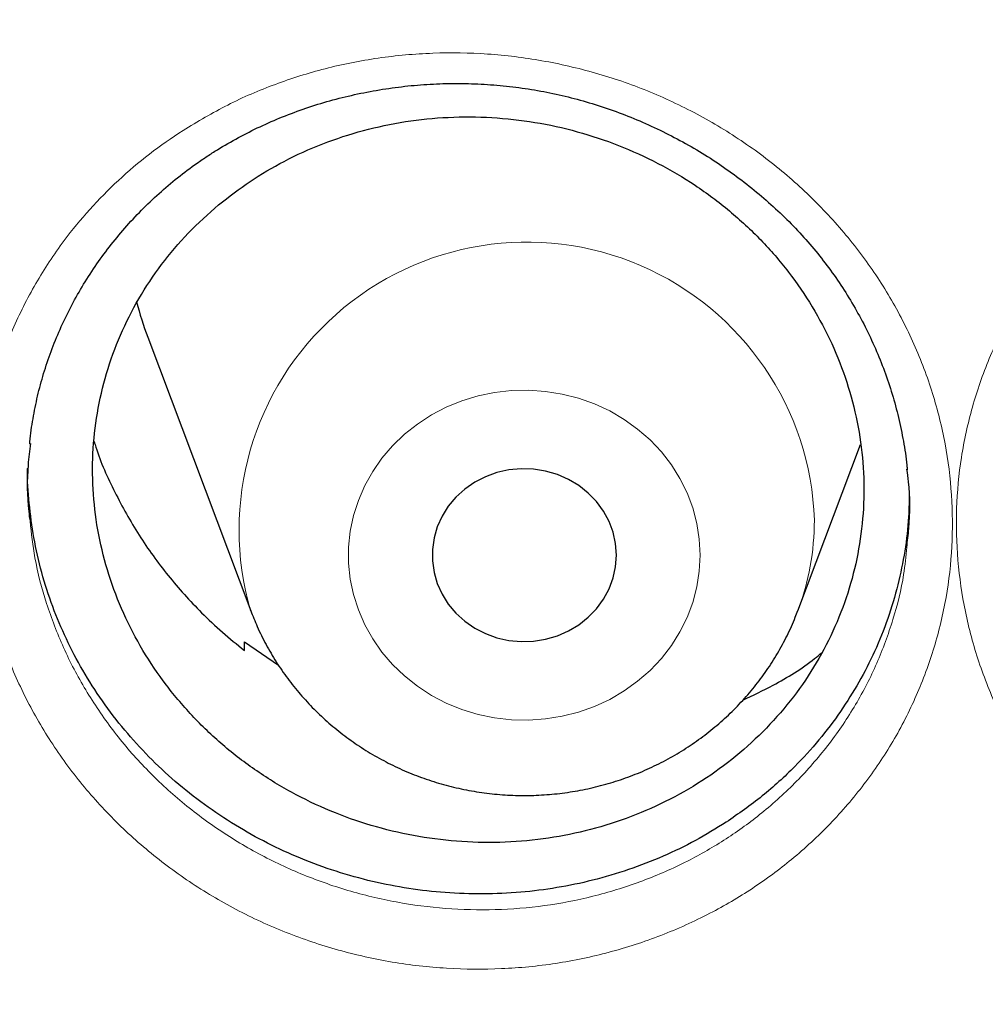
# Model space of a CAD drawing. Header units: millimetres. Extents: x 8 to 976, y 12 to 967.
# Tile 39 of 256: x 337.89 to 342.08, y 810.16 to 814.44. Entities that reach past the tile are written whole.
import ezdxf

# ---------------------------------------------------------------- set-up
doc = ezdxf.new("R2010")
doc.units = ezdxf.units.MM

msp = doc.modelspace()

# ---------------------------------------------------------------- linework, layer by layer
at = {"color": 7, "linetype": 'Continuous', "lineweight": 30}
for p, q in [((338.4447, 813.0594), (338.8918, 811.8712)), ((341.2679, 811.8712), (341.5393, 812.5924)), ((338.8644, 811.6992), (338.8656, 811.7366)), ((338.8656, 811.7366), (339.0131, 811.6343))]:
    msp.add_line(p, q, dxfattribs=at)
at = {"color": 252, "linetype": 'Continuous', "lineweight": 0, "flags": 128}
msp.add_lwpolyline([(340.8435, 812.1126), (340.8399, 812.1818), (340.8293, 812.2503), (340.8116, 812.3175), (340.7871, 812.3828), (340.756, 812.4456), (340.7186, 812.5053), (340.6752, 812.5613), (340.6263, 812.6131), (340.5723, 812.6602), (340.5136, 812.7023), (340.451, 812.7388), (340.3848, 812.7695), (340.3158, 812.794), (340.2446, 812.8122), (340.1719, 812.8239), (340.0983, 812.8289), (340.0245, 812.8272), (339.9513, 812.8189), (339.8792, 812.8039), (339.8091, 812.7825), (339.7414, 812.7549), (339.6769, 812.7212), (339.6162, 812.6819), (339.5598, 812.6373), (339.5082, 812.5877), (339.462, 812.5337), (339.4216, 812.4758), (339.3873, 812.4145), (339.3595, 812.3504), (339.3384, 812.2841), (339.3242, 812.2161), (339.3171, 812.1472), (339.3171, 812.078), (339.3242, 812.0091), (339.3384, 811.9412), (339.3595, 811.8748), (339.3873, 811.8107), (339.4216, 811.7494), (339.462, 811.6915), (339.5082, 811.6375), (339.5598, 811.588), (339.6162, 811.5434), (339.6769, 811.504), (339.7414, 811.4704), (339.8091, 811.4427), (339.8792, 811.4213), (339.9513, 811.4064), (340.0245, 811.3981), (340.0983, 811.3964), (340.1719, 811.4014), (340.2446, 811.4131), (340.3158, 811.4312), (340.3848, 811.4558), (340.451, 811.4865), (340.5136, 811.523), (340.5723, 811.565), (340.6263, 811.6122), (340.6752, 811.664), (340.7186, 811.72), (340.756, 811.7797), (340.7871, 811.8425), (340.8116, 811.9078), (340.8293, 811.975), (340.8399, 812.0435), (340.8435, 812.1126)], dxfattribs=at)
at = {"color": 7, "linetype": 'Continuous', "lineweight": 30, "flags": 128}
msp.add_lwpolyline([(340.4798, 812.1126), (340.4763, 812.1627), (340.4656, 812.2118), (340.4481, 812.2591), (340.424, 812.3039), (340.3938, 812.3452), (340.3579, 812.3824), (340.3171, 812.4148), (340.2721, 812.4417), (340.2236, 812.4628), (340.1726, 812.4777), (340.1199, 812.486), (340.0665, 812.4877), (340.0133, 812.4827), (339.9613, 812.4711), (339.9115, 812.453), (339.8646, 812.4289), (339.8216, 812.3992), (339.7832, 812.3644), (339.7501, 812.325), (339.7228, 812.2819), (339.702, 812.2357), (339.6879, 812.1874), (339.6807, 812.1377), (339.6807, 812.0876), (339.6879, 812.0379), (339.702, 811.9895), (339.7228, 811.9434), (339.7501, 811.9002), (339.7832, 811.8609), (339.8216, 811.826), (339.8646, 811.7963), (339.9115, 811.7722), (339.9613, 811.7542), (340.0133, 811.7426), (340.0665, 811.7376), (340.1199, 811.7392), (340.1726, 811.7476), (340.2236, 811.7624), (340.2721, 811.7835), (340.3171, 811.8105), (340.3579, 811.8429), (340.3938, 811.88), (340.424, 811.9214), (340.4481, 811.9661), (340.4656, 812.0135), (340.4763, 812.0626), (340.4798, 812.1126)], dxfattribs=at)
at = {"color": 252, "linetype": 'Continuous', "lineweight": 0}
for centre, radius, start, end in [((340.0909, 812.2224), 1.2496, 1.9343, 196.3105), ((340.2229, 812.2652), 1.1168, 339.3769, 359.9664)]:
    msp.add_arc(centre, radius, start, end, dxfattribs=at)
at = {"color": 7, "linetype": 'Continuous', "lineweight": 30}
msp.add_arc((339.8986, 813.6064), 1.5534, 194.7129, 200.6194, dxfattribs=at)
at = {"color": 252, "linetype": 'Continuous', "lineweight": 0}
for points, knots in [([(361.8798, 844.4039), (361.3833, 844.398), (360.3901, 844.3861), (358.9033, 844.2905), (357.4222, 844.138), (355.9497, 843.9234), (354.4974, 843.6502), (353.0678, 843.3198), (351.6632, 842.9342), (350.2777, 842.492), (348.9056, 841.9911), (347.5499, 841.4312), (346.2139, 840.8122), (344.9081, 840.1387), (343.6351, 839.412), (342.4049, 838.6381), (341.2188, 837.8196), (340.0785, 836.959), (338.9788, 836.053), (337.9155, 835.0976), (336.8914, 834.0936), (335.9095, 833.042), (334.9778, 831.951), (334.0982, 830.8226), (333.2772, 829.6659), (332.5153, 828.4839), (331.8128, 827.2794), (331.1664, 826.0476), (330.5737, 824.7831), (330.0371, 823.4878), (329.5589, 822.1637), (329.1431, 820.8213), (328.7907, 819.4629), (328.504, 818.0995), (328.2823, 816.7339), (328.1246, 815.3689), (328.0298, 813.9988), (327.998, 812.6177), (328.0306, 811.2284), (328.1288, 809.8334), (328.2923, 808.4439), (328.5208, 807.0624), (328.812, 805.6998), (329.1642, 804.3586), (329.5752, 803.0408), (330.0466, 801.741), (330.5805, 800.4537), (331.1773, 799.1818), (331.837, 797.9283), (332.5549, 796.7032), (333.3295, 795.5089), (334.1543, 794.3546), (335.0267, 793.2419), (335.944, 792.172), (336.9096, 791.1403), (337.928, 790.1427), (338.9982, 789.1819), (340.119, 788.2607), (341.2819, 787.3866), (342.4847, 786.5613), (343.7175, 785.7911), (344.9774, 785.0763), (346.2613, 784.4172), (347.5742, 783.8107), (348.922, 783.2547), (350.3026, 782.7512), (351.7139, 782.3025), (353.1448, 781.9125), (354.5926, 781.5819), (356.0458, 781.3129), (357.5014, 781.1049), (358.9563, 780.9569), (360.4167, 780.868), (361.8887, 780.8381), (363.3696, 780.8687), (364.8564, 780.9609), (366.3375, 781.1143), (367.81, 781.3286), (369.2623, 781.6019), (370.6919, 781.9323), (372.0965, 782.3179), (373.482, 782.7601), (374.8541, 783.261), (376.2097, 783.8209), (377.5458, 784.4399), (378.8516, 785.1134), (380.1245, 785.8401), (381.3548, 786.614), (382.5409, 787.4325), (383.6812, 788.2931), (384.7809, 789.1991), (385.8442, 790.1545), (386.8683, 791.1585), (387.8502, 792.2101), (388.7819, 793.3011), (389.6615, 794.4295), (390.4825, 795.5862), (391.2444, 796.7682), (391.9469, 797.9727), (392.5933, 799.2045), (393.186, 800.469), (393.7226, 801.7643), (394.2008, 803.0883), (394.6166, 804.4308), (394.969, 805.7892), (395.2557, 807.1526), (395.4774, 808.5182), (395.6351, 809.8832), (395.7299, 811.2533), (395.7617, 812.6344), (395.7291, 814.0237), (395.6309, 815.4187), (395.4674, 816.8082), (395.2389, 818.1897), (394.9476, 819.5522), (394.5955, 820.8935), (394.1845, 822.2113), (393.7131, 823.5111), (393.1792, 824.7984), (392.5824, 826.0703), (391.9227, 827.3238), (391.2048, 828.5489), (390.4302, 829.7432), (389.6054, 830.8975), (388.7329, 832.0102), (387.8157, 833.08), (386.85, 834.1118), (385.8317, 835.1094), (384.7615, 836.0702), (383.6407, 836.9914), (382.4778, 837.8655), (381.275, 838.6907), (380.0421, 839.461), (378.7822, 840.1758), (377.4984, 840.8349), (376.1855, 841.4414), (374.8377, 841.9974), (373.4571, 842.5009), (372.0458, 842.9496), (370.6149, 843.3396), (369.1671, 843.6702), (367.7139, 843.9391), (366.2583, 844.1474), (364.8034, 844.2945), (363.343, 844.3868), (362.3676, 844.3982), (361.8798, 844.4039)], [0, 0, 0, 0, 0.007, 0.014, 0.021, 0.028, 0.035, 0.041875, 0.04875, 0.055625, 0.0625, 0.0695, 0.0765, 0.0835, 0.0905, 0.0975, 0.104375, 0.11125, 0.118125, 0.125, 0.132, 0.139, 0.146, 0.153, 0.16, 0.166875, 0.17375, 0.180625, 0.1875, 0.1945, 0.2015, 0.2085, 0.2155, 0.2225, 0.229375, 0.23625, 0.243125, 0.25, 0.257, 0.264, 0.271, 0.278, 0.285, 0.291875, 0.29875, 0.305625, 0.3125, 0.3195, 0.3265, 0.3335, 0.3405, 0.3475, 0.354375, 0.36125, 0.368125, 0.375, 0.382, 0.389, 0.396, 0.403, 0.41, 0.416875, 0.42375, 0.430625, 0.4375, 0.4445, 0.4515, 0.4585, 0.4655, 0.4725, 0.479375, 0.48625, 0.493125, 0.5, 0.507, 0.514, 0.521, 0.528, 0.535, 0.541875, 0.54875, 0.555625, 0.5625, 0.5695, 0.5765, 0.5835, 0.5905, 0.5975, 0.604375, 0.61125, 0.618125, 0.625, 0.632, 0.639, 0.646, 0.653, 0.66, 0.666875, 0.67375, 0.680625, 0.6875, 0.6945, 0.7015, 0.7085, 0.7155, 0.7225, 0.729375, 0.73625, 0.743125, 0.75, 0.757, 0.764, 0.771, 0.778, 0.785, 0.791875, 0.79875, 0.805625, 0.8125, 0.8195, 0.8265, 0.8335, 0.8405, 0.8475, 0.854375, 0.86125, 0.868125, 0.875, 0.882, 0.889, 0.896, 0.903, 0.91, 0.916875, 0.92375, 0.930625, 0.9375, 0.9445, 0.9515, 0.9585, 0.9655, 0.9725, 0.979375, 0.98625, 0.993125, 1, 1, 1, 1]), ([(338.5979, 813.9569), (338.6618, 813.9951), (338.7896, 814.0715), (338.9973, 814.16), (339.2161, 814.2292), (339.4456, 814.2747), (339.6823, 814.2961), (339.9207, 814.2926), (340.1578, 814.2633), (340.3906, 814.2096), (340.6166, 814.1321), (340.8324, 814.0308), (341.0358, 813.9079), (341.2237, 813.7648), (341.3933, 813.6031), (341.5432, 813.4255), (341.6718, 813.2337), (341.7765, 813.0296), (341.8568, 812.8164), (341.9116, 812.5969), (341.9394, 812.3739), (341.9408, 812.1503), (341.9159, 811.9285), (341.8639, 811.7114), (341.7865, 811.5016), (341.6846, 811.3019), (341.5586, 811.1153), (341.4112, 810.9435), (341.2481, 810.7925), (341.0726, 810.6631), (340.8829, 810.5515), (340.6748, 810.4578), (340.4503, 810.3848), (340.2181, 810.3361), (339.9812, 810.3133), (339.7427, 810.3152), (339.505, 810.342), (339.2712, 810.3944), (339.0441, 810.4709), (338.8271, 810.5703), (338.6232, 810.6921), (338.4346, 810.8339), (338.2632, 810.9941), (338.112, 811.1713), (337.9821, 811.3627), (337.8754, 811.5659), (337.7939, 811.7785), (337.7377, 811.9975), (337.7076, 812.2203), (337.7049, 812.4442), (337.7284, 812.6662), (337.7782, 812.8836), (337.8542, 813.0934), (337.9544, 813.2933), (338.0688, 813.4671), (338.1911, 813.6154), (338.3154, 813.741), (338.4503, 813.8566), (338.5488, 813.9235), (338.5979, 813.9569)], [0, 0, 0, 0, 0.017279, 0.034609, 0.051888, 0.069791, 0.087752, 0.105656, 0.123541, 0.141484, 0.159369, 0.177294, 0.195276, 0.213201, 0.23106, 0.248977, 0.266836, 0.284732, 0.302686, 0.320581, 0.33842, 0.356315, 0.374153, 0.392018, 0.409942, 0.427808, 0.445657, 0.463564, 0.481414, 0.497956, 0.514498, 0.532485, 0.550528, 0.568512, 0.586415, 0.604375, 0.622278, 0.64023, 0.658239, 0.676191, 0.694076, 0.712017, 0.729902, 0.747799, 0.765753, 0.78365, 0.801513, 0.819432, 0.837295, 0.855146, 0.873054, 0.890904, 0.908726, 0.926604, 0.944425, 0.958292, 0.972213, 0.986133, 1, 1, 1, 1]), ([(342.7973, 813.8204), (342.8315, 813.8431), (342.9, 813.8885), (343.0395, 813.9667), (343.219, 814.0489), (343.442, 814.123), (343.6731, 814.1731), (343.9095, 814.1979), (344.1479, 814.198), (344.3857, 814.1732), (344.6198, 814.1228), (344.8472, 814.0484), (345.0649, 813.9509), (345.2696, 813.8308), (345.4593, 813.6905), (345.6316, 813.5316), (345.7838, 813.3556), (345.9146, 813.1652), (346.0223, 812.9629), (346.1049, 812.751), (346.1621, 812.5323), (346.1934, 812.3095), (346.1972, 812.0853), (346.1745, 811.8626), (346.1255, 811.6443), (346.0503, 811.4335), (345.9508, 811.2325), (345.8299, 811.047), (345.6904, 810.8791), (345.5327, 810.726), (345.354, 810.5878), (345.1559, 810.4673), (344.9444, 810.3684), (344.7217, 810.2933), (344.491, 810.242), (344.2549, 810.2151), (344.0163, 810.2139), (343.7783, 810.2376), (343.544, 810.286), (343.3167, 810.3592), (343.0989, 810.4554), (342.8932, 810.5735), (342.7027, 810.7128), (342.5293, 810.8708), (342.3754, 811.0456), (342.2436, 811.2352), (342.1347, 811.4368), (342.0498, 811.6481), (341.9911, 811.8669), (341.9587, 812.0902), (341.9527, 812.3147), (341.974, 812.5377), (342.0217, 812.7562), (342.0949, 812.9678), (342.1937, 813.1694), (342.3156, 813.3589), (342.4582, 813.532), (342.618, 813.6882), (342.7375, 813.7763), (342.7973, 813.8204)], [0, 0, 0, 0, 0.009551, 0.019103, 0.036956, 0.054865, 0.072716, 0.09059, 0.10852, 0.126393, 0.14432, 0.162304, 0.18023, 0.198127, 0.216082, 0.233979, 0.251864, 0.269806, 0.28769, 0.305553, 0.323473, 0.341336, 0.359211, 0.377144, 0.39502, 0.412849, 0.430734, 0.44856, 0.465429, 0.482297, 0.500156, 0.518073, 0.535934, 0.553788, 0.5717, 0.589555, 0.607453, 0.625408, 0.643307, 0.66119, 0.679131, 0.697015, 0.714918, 0.732877, 0.75078, 0.768645, 0.786567, 0.804432, 0.822344, 0.840313, 0.858228, 0.876092, 0.894014, 0.911879, 0.929707, 0.947592, 0.96542, 0.98271, 1, 1, 1, 1]), ([(337.9336, 812.2598), (337.9395, 812.2068), (337.953, 812.0865), (338.0022, 811.9023), (338.0754, 811.7097), (338.1722, 811.5256), (338.2896, 811.352), (338.4265, 811.1913), (338.5816, 811.0459), (338.7523, 810.9171), (338.9367, 810.8064), (339.1331, 810.716), (339.3385, 810.6462), (339.55, 810.5983), (339.7651, 810.5734), (339.9809, 810.5711), (340.1953, 810.5912), (340.4053, 810.6347), (340.6084, 810.7003), (340.7967, 810.7845), (340.9683, 810.885), (341.127, 811.0016), (341.2747, 811.1379), (341.4081, 811.293), (341.522, 811.4616), (341.6145, 811.6421), (341.6837, 811.8319), (341.7271, 812.0013), (341.7371, 812.108), (341.7408, 812.1477)], [0, 0, 0, 0, 0.0299222, 0.0680521, 0.1060615, 0.1441441, 0.1823501, 0.2204311, 0.2584916, 0.2966737, 0.334735, 0.3729335, 0.4112554, 0.4494543, 0.4875611, 0.5257897, 0.5638991, 0.6021705, 0.6405673, 0.6788444, 0.7140354, 0.7492277, 0.7872104, 0.825316, 0.8633008, 0.9013148, 0.9394532, 0.9774699, 1, 1, 1, 1])]:
    msp.add_open_spline(points, degree=3, knots=knots, dxfattribs=at)
at = {"color": 7, "linetype": 'Continuous', "lineweight": 30}
for points, knots in [([(327.0285, 815.3102), (327.026, 815.2749), (327.0205, 815.198), (327.0129, 815.081), (327.005, 814.9545), (326.9969, 814.8211), (326.9886, 814.6748), (326.9805, 814.5161), (326.9726, 814.3459), (326.9648, 814.152), (326.9574, 813.9329), (326.9511, 813.6872), (326.9464, 813.4253), (326.944, 813.1471), (326.9442, 812.8527), (326.9475, 812.5421), (326.9543, 812.2154), (326.9644, 811.8987), (326.9771, 811.5969), (326.9912, 811.3218), (327.0069, 811.0595), (327.0236, 810.8157), (327.0406, 810.591), (327.0576, 810.3857), (327.0741, 810.2012), (327.0897, 810.0375), (327.1039, 809.8953), (327.1165, 809.7742), (327.1274, 809.6741), (327.1362, 809.594), (327.1426, 809.5375), (327.147, 809.4998), (327.1503, 809.4704), (327.1545, 809.4352), (327.1599, 809.3891), (327.1666, 809.333), (327.1764, 809.2523), (327.19, 809.143), (327.2084, 809.0007), (327.2298, 808.8404), (327.2544, 808.6641), (327.2814, 808.4787), (327.3104, 808.2879), (327.3405, 808.0974), (327.3718, 807.9075), (327.4041, 807.7184), (327.4568, 807.421), (327.5331, 807.017), (327.6343, 806.5261), (327.7393, 806.0546), (327.848, 805.598), (327.9657, 805.1345), (328.074, 804.7342), (328.1692, 804.3986), (328.2481, 804.1293), (328.3303, 803.8583), (328.4071, 803.6126), (328.475, 803.4015), (328.5301, 803.2336), (328.5776, 803.0911), (328.6154, 802.9796), (328.6441, 802.8957), (328.6648, 802.8357), (328.6835, 802.7818), (328.7039, 802.7231), (328.7296, 802.65), (328.7612, 802.5607), (328.7988, 802.4557), (328.8427, 802.3346), (328.8965, 802.1879), (328.9616, 802.0137), (329.0391, 801.8101), (329.1268, 801.5847), (329.2234, 801.3423), (329.3254, 801.0926), (329.4289, 800.8452), (329.5587, 800.5423), (329.7146, 800.1899), (329.8963, 799.7941), (330.0672, 799.4348), (330.2264, 799.1101), (330.3736, 798.8178), (330.5147, 798.5443), (330.6493, 798.2892), (330.777, 798.0524), (330.9781, 797.6865), (331.2623, 797.1873), (331.5439, 796.7181), (331.7324, 796.4137), (331.821, 796.2721), (331.9106, 796.1307), (332.001, 795.9895), (332.0923, 795.8486), (332.1825, 795.7109), (332.2647, 795.5869), (332.3344, 795.4826), (332.3894, 795.401), (332.4323, 795.3375), (332.4649, 795.2896), (332.4941, 795.2468), (332.5275, 795.198), (332.573, 795.1319), (332.6317, 795.0469), (332.7048, 794.942), (332.7912, 794.8192), (332.891, 794.6787), (332.9973, 794.5308), (333.1088, 794.3775), (333.2243, 794.2206), (333.35, 794.052), (333.4862, 793.8719), (333.6322, 793.6814), (333.8524, 793.3987), (334.1419, 793.0366), (334.4871, 792.6195), (334.8137, 792.2372), (335.1212, 791.8874), (335.42, 791.5568), (335.7095, 791.2448), (335.9874, 790.9526), (336.2532, 790.6795), (336.5066, 790.425), (336.7487, 790.1868), (336.9936, 789.9504), (337.2445, 789.7132), (337.5079, 789.4694), (337.7754, 789.2271), (338.0503, 788.9833), (338.3328, 788.7384), (338.6017, 788.5103), (338.8558, 788.2992), (339.094, 788.1048), (339.337, 787.91), (339.585, 787.7151), (339.8366, 787.521), (340.0577, 787.3536), (340.2415, 787.2165), (340.3825, 787.1126), (340.5086, 787.0205), (340.6196, 786.9402), (340.7101, 786.8752), (340.7817, 786.8241), (340.8344, 786.7867), (340.8749, 786.758), (340.9097, 786.7334), (340.9525, 786.7032), (341.013, 786.6608), (341.094, 786.6042), (341.1926, 786.5358), (341.3091, 786.4556), (341.4437, 786.3639), (341.5964, 786.2609), (341.8983, 786.0597), (342.3505, 785.7665), (342.9563, 785.3909), (343.5812, 785.0206), (344.2255, 784.6566), (344.8854, 784.3018), (345.5605, 783.957), (346.2495, 783.6233), (346.9505, 783.3023), (347.6927, 782.9816), (348.4703, 782.6667), (349.2822, 782.3607), (350.0899, 782.0782), (350.8925, 781.8185), (351.6845, 781.5821), (352.4653, 781.3679), (353.2355, 781.1745), (354.0031, 780.999), (354.8067, 780.8332), (355.6493, 780.6791), (356.531, 780.5396), (357.4162, 780.4212), (358.3043, 780.3241), (359.1947, 780.2484), (360.0869, 780.1941), (360.9802, 780.1614), (361.8742, 780.1504), (362.7682, 780.1611), (363.6615, 780.1936), (364.5537, 780.2476), (365.4442, 780.323), (366.3323, 780.4199), (367.2185, 780.5381), (368.1034, 780.6778), (368.9567, 780.8338), (369.7785, 781.0036), (370.5686, 781.185), (371.3569, 781.3842), (372.1429, 781.6015), (372.9215, 781.8356), (373.6942, 782.0868), (374.4647, 782.3564), (375.2411, 782.6481), (375.9706, 782.942), (376.6525, 783.2337), (377.2862, 783.5193), (377.923, 783.8215), (378.459, 784.0889), (378.8949, 784.3148), (379.231, 784.4936), (379.5675, 784.6772), (379.9041, 784.8656), (380.2364, 785.0563), (380.5578, 785.2454), (380.8618, 785.4285), (381.1467, 785.6039), (381.4127, 785.771), (381.66, 785.9294), (381.889, 786.0787), (382.0794, 786.2048), (382.2349, 786.3091), (382.3589, 786.3931), (382.4749, 786.4724), (382.5831, 786.5469), (382.6826, 786.616), (382.7701, 786.6772), (382.8394, 786.7259), (382.8913, 786.7626), (382.9356, 786.794), (382.9854, 786.8294), (383.0467, 786.8732), (383.1182, 786.9245), (383.2151, 786.9944), (383.3391, 787.0847), (383.4933, 787.198), (383.6678, 787.328), (383.8633, 787.4755), (384.08, 787.6417), (384.3138, 787.824), (384.5643, 788.023), (384.8148, 788.2259), (385.0633, 788.4312), (385.3051, 788.6346), (385.5491, 788.8439), (385.7905, 789.055), (386.0274, 789.2659), (386.3622, 789.5699), (386.7871, 789.9678), (387.2824, 790.4518), (387.7453, 790.9227), (388.1775, 791.3796), (388.5899, 791.8319), (388.9829, 792.279), (389.358, 792.7211), (389.7186, 793.1612), (390.112, 793.6584), (390.5372, 794.2184), (390.9897, 794.8442), (391.4266, 795.4794), (391.8267, 796.0911), (392.1924, 796.6779), (392.528, 797.2411), (392.8556, 797.8173), (393.1765, 798.4099), (393.4903, 799.0197), (393.7375, 799.5271), (393.9241, 799.9259), (394.0539, 800.2107), (394.1817, 800.4988), (394.3076, 800.7904), (394.4305, 801.0831), (394.5448, 801.3633), (394.6476, 801.6221), (394.737, 801.8528), (394.8158, 802.0607), (394.8844, 802.2455), (394.9364, 802.3881), (394.9744, 802.4936), (395.0007, 802.5672), (395.0242, 802.6333), (395.0449, 802.6923), (395.0632, 802.7445), (395.0801, 802.7929), (395.098, 802.8447), (395.1202, 802.909), (395.1484, 802.9915), (395.1827, 803.0931), (395.2228, 803.2131), (395.2683, 803.3514), (395.3191, 803.5081), (395.4224, 803.8334), (395.569, 804.3175), (395.7463, 804.9512), (395.8933, 805.5217), (396.015, 806.0309), (396.1162, 806.4844), (396.2106, 806.9383), (396.2808, 807.3028), (396.3306, 807.5767), (396.3625, 807.7585), (396.3935, 807.9411), (396.4235, 808.1243), (396.4524, 808.3082), (396.4802, 808.4921), (396.5062, 808.6708), (396.5297, 808.8395), (396.5502, 808.9922), (396.5677, 809.1277), (396.5823, 809.2439), (396.5941, 809.3408), (396.6028, 809.4143), (396.6088, 809.4656), (396.6132, 809.5039), (396.6178, 809.544), (396.6236, 809.5957), (396.6309, 809.6609), (396.6407, 809.751), (396.6532, 809.8699), (396.6684, 810.021), (396.6852, 810.1964), (396.703, 810.3963), (396.7199, 810.6021), (396.7357, 810.8107), (396.7501, 811.0192), (396.7639, 811.2427), (396.7768, 811.479), (396.7903, 811.7692), (396.8023, 812.1019), (396.8111, 812.4677), (396.8154, 812.8138), (396.8158, 813.1402), (396.813, 813.4468), (396.8077, 813.7337), (396.8005, 813.9908), (396.7923, 814.2196), (396.7837, 814.4219), (396.7746, 814.6089), (396.7652, 814.7806), (396.7559, 814.9351), (396.7471, 815.0748), (396.7392, 815.198), (396.7337, 815.2749), (396.7312, 815.3102)], [0, 0, 0, 0, 0.0009265, 0.0020153, 0.0031174, 0.0043621, 0.0057274, 0.0072008, 0.0087824, 0.0104719, 0.012602, 0.0148824, 0.0173128, 0.0198934, 0.0226243, 0.0255053, 0.0285362, 0.0317174, 0.0343222, 0.0369399, 0.0393797, 0.0416333, 0.0437365, 0.0456467, 0.0473639, 0.0488881, 0.0502193, 0.0513387, 0.052272, 0.053019, 0.0535799, 0.0538504, 0.0540754, 0.0544002, 0.0548373, 0.0553629, 0.0559711, 0.0570941, 0.0584214, 0.059953, 0.0615834, 0.0633624, 0.0651515, 0.0669351, 0.0687133, 0.0704859, 0.0722532, 0.077085, 0.0818755, 0.0861274, 0.0904466, 0.094855, 0.0993527, 0.1019104, 0.1044962, 0.1071098, 0.1097355, 0.1116079, 0.113235, 0.1146171, 0.1157541, 0.1164872, 0.1170635, 0.1175078, 0.1180599, 0.1187797, 0.1196483, 0.1206749, 0.1218595, 0.1232023, 0.1249869, 0.126991, 0.1292143, 0.131657, 0.1341868, 0.1366497, 0.1390459, 0.1432653, 0.1472597, 0.1510293, 0.1542052, 0.1572019, 0.1600193, 0.1626578, 0.165117, 0.1674012, 0.1741097, 0.1808608, 0.1823823, 0.183906, 0.1854317, 0.1869596, 0.1884897, 0.190022, 0.191458, 0.1925529, 0.1934491, 0.1941466, 0.1946454, 0.1950304, 0.1955623, 0.1962602, 0.1972212, 0.1983844, 0.1997499, 0.2013177, 0.2030878, 0.2047173, 0.2064873, 0.2083976, 0.2104486, 0.2126399, 0.2149324, 0.2202022, 0.225249, 0.2296435, 0.2338538, 0.2378798, 0.2417217, 0.2453793, 0.2487924, 0.2520279, 0.2550857, 0.2579661, 0.2612152, 0.2644013, 0.2676431, 0.270941, 0.2742946, 0.2777042, 0.2804224, 0.2831752, 0.2859624, 0.2887842, 0.2916405, 0.2944835, 0.2962188, 0.2977831, 0.2991766, 0.3003994, 0.3014513, 0.302158, 0.3027561, 0.3031811, 0.3034857, 0.3038939, 0.3045841, 0.3054644, 0.3065349, 0.3077957, 0.3092466, 0.3108877, 0.3127189, 0.3189409, 0.3252774, 0.3317279, 0.3382924, 0.3449709, 0.3516409, 0.358421, 0.3652789, 0.3720702, 0.3798228, 0.3874625, 0.3949893, 0.4024031, 0.4097041, 0.4167651, 0.4237174, 0.4305937, 0.4374673, 0.445278, 0.4530885, 0.4608989, 0.4687091, 0.4765191, 0.484329, 0.492139, 0.4999491, 0.5077592, 0.5155692, 0.5233791, 0.5311891, 0.5389993, 0.5468107, 0.5546458, 0.5625139, 0.5695915, 0.5766955, 0.5838259, 0.5909825, 0.5981656, 0.6052461, 0.6124054, 0.619708, 0.6271539, 0.6332004, 0.6393382, 0.6455674, 0.6518881, 0.6552355, 0.6586079, 0.6620055, 0.6654281, 0.6688726, 0.6722061, 0.6753597, 0.6783332, 0.6811266, 0.6837399, 0.6861731, 0.6884262, 0.6898422, 0.6911765, 0.692429, 0.6935999, 0.6946891, 0.6956708, 0.6964567, 0.6969554, 0.6973713, 0.69791, 0.6985897, 0.699389, 0.7002639, 0.7017888, 0.7034971, 0.7053888, 0.7076192, 0.71006, 0.7127115, 0.7155736, 0.7186462, 0.7213676, 0.7242342, 0.7271406, 0.7300172, 0.732864, 0.7356811, 0.7422038, 0.7485608, 0.7543803, 0.7600537, 0.7655814, 0.770963, 0.7761988, 0.7813169, 0.7864235, 0.7934424, 0.8004583, 0.8074712, 0.814481, 0.8204264, 0.8263792, 0.8324266, 0.83859, 0.8448692, 0.8512645, 0.8541151, 0.8569883, 0.859884, 0.8628021, 0.8657425, 0.868642, 0.8711514, 0.8734293, 0.8754757, 0.8772902, 0.8788731, 0.8796676, 0.8803876, 0.8810332, 0.8816046, 0.8821122, 0.8825623, 0.8830175, 0.883627, 0.884438, 0.8854254, 0.8865894, 0.8879297, 0.8894465, 0.891139, 0.8973602, 0.9034228, 0.9093267, 0.9136504, 0.9179034, 0.9221769, 0.9264834, 0.9281842, 0.9298902, 0.9316011, 0.9333171, 0.9350383, 0.9367645, 0.9384775, 0.9400471, 0.9414914, 0.9427553, 0.9438392, 0.9447429, 0.9454653, 0.9458958, 0.9461788, 0.9465358, 0.9470179, 0.9476253, 0.9483578, 0.9495394, 0.9509471, 0.9525809, 0.9544408, 0.9565268, 0.9583244, 0.9602615, 0.9623382, 0.9645545, 0.9668446, 0.9704216, 0.9738153, 0.977026, 0.9800537, 0.9828983, 0.9855597, 0.988038, 0.9900562, 0.9919342, 0.993672, 0.9952697, 0.9967184, 0.9979847, 0.9990735, 1, 1, 1, 1]), ([(338.7032, 813.8447), (338.7179, 813.8542), (338.7618, 813.8825), (338.8378, 813.9262), (338.9323, 813.9739), (339.0304, 814.0167), (339.1317, 814.0542), (339.2358, 814.0864), (339.3423, 814.113), (339.4507, 814.134), (339.5604, 814.1492), (339.671, 814.1584), (339.7819, 814.1616), (339.8925, 814.1589), (340.0023, 814.1502), (340.1109, 814.1357), (340.2178, 814.1153), (340.3232, 814.0891), (340.4274, 814.0572), (340.5306, 814.0196), (340.6323, 813.9762), (340.732, 813.9272), (340.8292, 813.8729), (340.9234, 813.8135), (341.0138, 813.7494), (341.1001, 813.6809), (341.1818, 813.6085), (341.2583, 813.5325), (341.3295, 813.4532), (341.3951, 813.371), (341.4554, 813.2856), (341.5106, 813.1969), (341.5608, 813.1048), (341.6057, 813.0096), (341.645, 812.9118), (341.6784, 812.8117), (341.706, 812.71), (341.7269, 812.607), (341.739, 812.5312), (341.7423, 812.4898), (341.7428, 812.4831)], [0, 0, 0, 0, 0.01343, 0.040236, 0.067153, 0.094237, 0.121468, 0.14883, 0.176287, 0.203805, 0.231344, 0.258845, 0.286267, 0.313573, 0.340725, 0.367701, 0.39446, 0.421051, 0.447843, 0.474912, 0.502215, 0.529703, 0.557319, 0.584997, 0.612661, 0.640238, 0.667663, 0.694886, 0.721868, 0.748581, 0.775206, 0.802058, 0.829147, 0.856446, 0.883918, 0.911522, 0.939215, 0.966948, 0.994667, 1, 1, 1, 1]), ([(338.7526, 813.6336), (338.7076, 813.5936), (338.6176, 813.5135), (338.5022, 813.3759), (338.403, 813.2277), (338.3232, 813.069), (338.2627, 812.9026), (338.2224, 812.7304), (338.2035, 812.5544), (338.2056, 812.3771), (338.2285, 812.2005), (338.2728, 812.027), (338.3372, 811.8588), (338.4207, 811.6978), (338.5231, 811.5463), (338.6425, 811.4061), (338.7772, 811.2787), (338.9263, 811.1663), (339.0872, 811.0698), (339.2581, 810.9903), (339.437, 810.9297), (339.6215, 810.8879), (339.8092, 810.8654), (339.9979, 810.8633), (340.1851, 810.881), (340.3685, 810.9181), (340.5456, 810.9749), (340.7144, 811.0501), (340.8727, 811.1426), (341.0182, 811.2519), (341.1494, 811.3761), (341.2649, 811.5135), (341.3623, 811.6629), (341.4412, 811.822), (341.5007, 811.9889), (341.5391, 812.1615), (341.5569, 812.3376), (341.5537, 812.5149), (341.5289, 812.6913), (341.4836, 812.8645), (341.4182, 813.0325), (341.333, 813.1928), (341.2297, 813.3436), (341.1095, 813.4833), (340.9734, 813.6095), (340.8237, 813.7211), (340.6622, 813.8167), (340.4905, 813.8946), (340.3113, 813.9543), (340.1266, 813.9951), (339.9387, 814.0158), (339.75, 814.0168), (339.563, 813.9981), (339.38, 813.9593), (339.2032, 813.9015), (339.0386, 813.8268), (338.8868, 813.7381), (338.7973, 813.6684), (338.7526, 813.6336)], [0, 0, 0, 0, 0.017873, 0.035805, 0.053679, 0.071554, 0.089487, 0.107361, 0.125229, 0.143155, 0.161024, 0.17889, 0.196812, 0.214678, 0.232546, 0.250471, 0.26834, 0.286216, 0.304149, 0.322025, 0.33991, 0.357851, 0.375736, 0.393627, 0.411575, 0.429466, 0.447357, 0.465307, 0.483198, 0.501085, 0.51903, 0.536916, 0.554795, 0.572731, 0.59061, 0.60848, 0.626408, 0.644278, 0.662144, 0.680067, 0.697934, 0.7158, 0.733724, 0.751592, 0.769465, 0.787395, 0.805269, 0.82315, 0.84109, 0.858972, 0.876861, 0.894807, 0.912697, 0.930589, 0.948539, 0.96643, 0.983215, 1, 1, 1, 1]), ([(337.9322, 812.5951), (337.9324, 812.5984), (337.935, 812.6354), (337.9459, 812.705), (337.9654, 812.8038), (337.9918, 812.9014), (338.0243, 812.9981), (338.0631, 813.0935), (338.108, 813.187), (338.1588, 813.2781), (338.2153, 813.3666), (338.2774, 813.4518), (338.3446, 813.5333), (338.4166, 813.6108), (338.4931, 813.6838), (338.5738, 813.7521), (338.6444, 813.8051), (338.6885, 813.8348), (338.7032, 813.8447)], [0, 0, 0, 0, 0.006687, 0.07405, 0.140999, 0.208485, 0.27653, 0.345043, 0.413951, 0.48315, 0.552529, 0.621955, 0.691292, 0.760424, 0.829253, 0.897701, 0.965713, 1, 1, 1, 1]), ([(337.935, 812.5972), (337.9313, 812.5663), (337.9197, 812.4689), (337.92, 812.3552), (337.9315, 812.274), (337.9336, 812.2598)], [0, 0, 0, 0, 0.276227, 0.872951, 1, 1, 1, 1]), ([(338.2126, 812.6055), (338.2148, 812.5976), (338.2365, 812.5223), (338.2996, 812.3851), (338.4034, 812.1977), (338.5302, 812.0222), (338.6548, 811.8837), (338.7679, 811.7772), (338.8322, 811.7252), (338.8644, 811.6992)], [0, 0, 0, 0, 0.022192, 0.212634, 0.403056, 0.594082, 0.784502, 0.892246, 1, 1, 1, 1]), ([(340.9565, 810.9528), (340.9125, 810.9257), (340.8245, 810.8714), (340.6822, 810.8031), (340.5332, 810.7451), (340.3789, 810.6995), (340.2224, 810.667), (340.0632, 810.6469), (339.9008, 810.6396), (339.7381, 810.6452), (339.5777, 810.6635), (339.4192, 810.6943), (339.2622, 810.7379), (339.1094, 810.7938), (338.9634, 810.8609), (338.8236, 810.9388), (338.6897, 811.0283), (338.5639, 811.128), (338.4483, 811.2362), (338.3424, 811.3528), (338.2461, 811.4784), (338.1614, 811.6109), (338.0894, 811.748), (338.0296, 811.8898), (337.9823, 812.037), (337.948, 812.1871), (337.929, 812.3375), (337.9211, 812.4384), (337.9233, 812.4891), (337.9234, 812.4901)], [0, 0, 0, 0, 0.03803, 0.076063, 0.1152, 0.154337, 0.192329, 0.230323, 0.269427, 0.308531, 0.346463, 0.384396, 0.423436, 0.462476, 0.500326, 0.538177, 0.577124, 0.616072, 0.653986, 0.691903, 0.730925, 0.769944, 0.807804, 0.84566, 0.884618, 0.923577, 0.961423, 0.99927, 1, 1, 1, 1]), ([(341.7408, 812.1477), (341.7442, 812.1747), (341.7559, 812.2685), (341.7558, 812.3823), (341.7443, 812.4674), (341.7419, 812.4854)], [0, 0, 0, 0, 0.2421708, 0.8398404, 1, 1, 1, 1]), ([(341.7512, 812.3929), (341.751, 812.3548), (341.7506, 812.2669), (341.7339, 812.1303), (341.7042, 811.9825), (341.6604, 811.8367), (341.6036, 811.6952), (341.5347, 811.5605), (341.4542, 811.4319), (341.3613, 811.3092), (341.2487, 811.1855), (341.1157, 811.0635), (341.0097, 810.9898), (340.9565, 810.9528)], [0, 0, 0, 0, 0.066965, 0.154734, 0.242502, 0.332822, 0.423146, 0.51086, 0.598579, 0.688833, 0.779087, 0.888947, 1, 1, 1, 1]), ([(338.892, 811.8716), (338.901, 811.8485), (338.9206, 811.7983), (338.9578, 811.724), (339.0019, 811.6486), (339.0517, 811.5765), (339.1066, 811.5079), (339.1665, 811.4433), (339.2311, 811.3829), (339.3, 811.3271), (339.3729, 811.276), (339.4494, 811.2301), (339.5292, 811.1896), (339.6118, 811.1545), (339.6969, 811.1253), (339.784, 811.1019), (339.8727, 811.0846), (339.9625, 811.0734), (340.0529, 811.0685), (340.1436, 811.0697), (340.2339, 811.0772), (340.3235, 811.091), (340.4119, 811.1109), (340.4985, 811.1368), (340.5831, 811.1686), (340.6651, 811.2063), (340.744, 811.2494), (340.8195, 811.298), (340.8912, 811.3516), (340.9588, 811.41), (341.0217, 811.4729), (341.0798, 811.54), (341.1327, 811.6109), (341.1802, 811.6852), (341.2217, 811.7626), (341.2509, 811.8251), (341.2641, 811.8624), (341.2675, 811.8722)], [0, 0, 0, 0, 0.024695, 0.053542, 0.082417, 0.111331, 0.140286, 0.169284, 0.198334, 0.227429, 0.256573, 0.285764, 0.314998, 0.344277, 0.373593, 0.402946, 0.43233, 0.461741, 0.491174, 0.520625, 0.550088, 0.579555, 0.609024, 0.638487, 0.667937, 0.697372, 0.726784, 0.756165, 0.785515, 0.814825, 0.844092, 0.873309, 0.90248, 0.931599, 0.960668, 0.989684, 1, 1, 1, 1]), ([(341.0293, 811.4833), (341.0733, 811.5042), (341.1825, 811.5561), (341.2966, 811.6266), (341.3612, 811.6804), (341.3713, 811.6888)], [0, 0, 0, 0, 0.3632596, 0.9004014, 1, 1, 1, 1])]:
    msp.add_open_spline(points, degree=3, knots=knots, dxfattribs=at)

doc.saveas('drawing.dxf')
